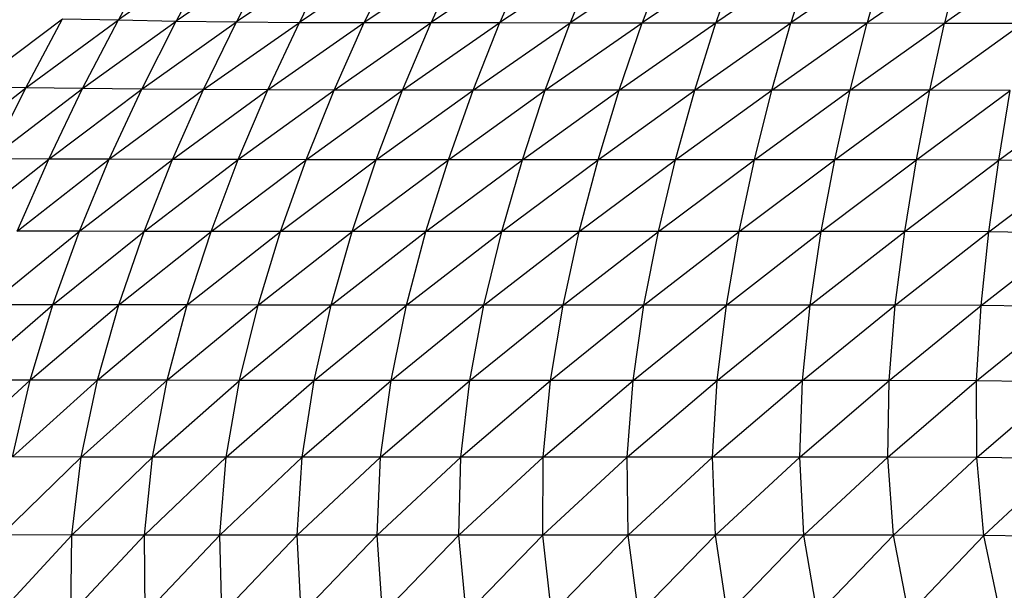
# Paper-space layout '_Posterior' of a CAD drawing. Header units: millimetres. Extents: x -187 to 213, y -209 to 424.
# Tile 16 of 26: x -52 to -8, y 92 to 118. Entities that reach past the tile are written whole.
import ezdxf

# ---------------------------------------------------------------- set-up
doc = ezdxf.new("R2010")
doc.units = ezdxf.units.MM

psp = doc.layouts.new('_Posterior')

# ---------------------------------------------------------------- linework, layer by layer
at = {"color": 7, "linetype": 'Continuous', "lineweight": 25}
for p, q in [((-46.441, 120.565), (-48.051, 117.591)), ((-43.901, 120.495), (-48.051, 117.591)), ((-43.901, 120.495), (-45.457, 117.54)), ((-41.28, 120.407), (-45.457, 117.54)), ((-41.28, 120.407), (-42.756, 117.497)), ((-38.518, 120.371), (-42.756, 117.497)), ((-35.65, 120.375), (-39.937, 117.478)), ((-38.518, 120.371), (-39.937, 117.478)), ((-32.705, 120.39), (-37.027, 117.474)), ((-35.65, 120.375), (-37.027, 117.474)), ((-29.691, 120.393), (-34.028, 117.473)), ((-32.705, 120.39), (-34.028, 117.473)), ((-29.691, 120.393), (-30.95, 117.469)), ((-26.62, 120.385), (-30.95, 117.469)), ((-26.62, 120.385), (-27.799, 117.462)), ((-23.473, 120.379), (-27.799, 117.462)), ((-23.473, 120.379), (-24.568, 117.459)), ((-20.269, 120.37), (-24.568, 117.459)), ((-20.269, 120.37), (-21.268, 117.456)), ((-16.999, 120.363), (-21.268, 117.456)), ((-16.999, 120.363), (-17.904, 117.454)), ((-13.677, 120.356), (-17.904, 117.454)), ((-13.677, 120.356), (-14.486, 117.453)), ((-10.297, 120.352), (-14.486, 117.453)), ((-10.297, 120.352), (-11.014, 117.45)), ((-6.879, 120.341), (-11.014, 117.45)), ((-54.635, 114.567), (-50.557, 117.636)), ((-52.198, 114.548), (-50.557, 117.636)), ((-52.198, 114.548), (-48.051, 117.591)), ((-50.557, 117.636), (-48.051, 117.591)), ((-49.653, 114.516), (-48.051, 117.591)), ((-49.653, 114.516), (-45.457, 117.54)), ((-48.051, 117.591), (-45.457, 117.54)), ((-46.998, 114.487), (-45.457, 117.54)), ((-46.998, 114.487), (-42.756, 117.497)), ((-45.457, 117.54), (-42.756, 117.497)), ((-44.229, 114.467), (-42.756, 117.497)), ((-44.229, 114.467), (-39.937, 117.478)), ((-42.756, 117.497), (-39.937, 117.478)), ((-41.349, 114.456), (-39.937, 117.478)), ((-41.349, 114.456), (-37.027, 117.474)), ((-39.937, 117.478), (-37.027, 117.474)), ((-38.373, 114.45), (-37.027, 117.474)), ((-38.373, 114.45), (-34.028, 117.473)), ((-37.027, 117.474), (-34.028, 117.473)), ((-35.306, 114.447), (-34.028, 117.473)), ((-35.306, 114.447), (-30.95, 117.469)), ((-34.028, 117.473), (-30.95, 117.469)), ((-32.151, 114.444), (-30.95, 117.469)), ((-32.151, 114.444), (-27.799, 117.462)), ((-30.95, 117.469), (-27.799, 117.462)), ((-28.913, 114.442), (-27.799, 117.462)), ((-28.913, 114.442), (-24.568, 117.459)), ((-27.799, 117.462), (-24.568, 117.459)), ((-25.594, 114.441), (-24.568, 117.459)), ((-25.594, 114.441), (-21.268, 117.456)), ((-24.568, 117.459), (-21.268, 117.456)), ((-22.207, 114.44), (-21.268, 117.456)), ((-22.207, 114.44), (-17.904, 117.454)), ((-21.268, 117.456), (-17.904, 117.454)), ((-18.75, 114.44), (-17.904, 117.454)), ((-18.75, 114.44), (-14.486, 117.453)), ((-17.904, 117.454), (-14.486, 117.453)), ((-15.241, 114.44), (-14.486, 117.453)), ((-15.241, 114.44), (-11.014, 117.45)), ((-14.486, 117.453), (-11.014, 117.45)), ((-11.674, 114.437), (-11.014, 117.45)), ((-11.674, 114.437), (-7.497, 117.438)), ((-11.014, 117.45), (-7.497, 117.438)), ((-56.264, 111.391), (-52.198, 114.548)), ((-52.198, 114.548), (-54.635, 114.567)), ((-53.777, 111.375), (-52.198, 114.548)), ((-53.777, 111.375), (-49.653, 114.516)), ((-49.653, 114.516), (-52.198, 114.548)), ((-51.175, 111.358), (-49.653, 114.516)), ((-51.175, 111.358), (-46.998, 114.487)), ((-46.998, 114.487), (-49.653, 114.516)), ((-48.459, 111.346), (-46.998, 114.487)), ((-48.459, 111.346), (-44.229, 114.467)), ((-44.229, 114.467), (-46.998, 114.487)), ((-45.621, 111.337), (-44.229, 114.467)), ((-45.621, 111.337), (-41.349, 114.456)), ((-41.349, 114.456), (-44.229, 114.467)), ((-42.676, 111.332), (-41.349, 114.456)), ((-42.676, 111.332), (-38.373, 114.45)), ((-38.373, 114.45), (-41.349, 114.456)), ((-39.636, 111.329), (-38.373, 114.45)), ((-39.636, 111.329), (-35.306, 114.447)), ((-35.306, 114.447), (-38.373, 114.45)), ((-36.489, 111.328), (-35.306, 114.447)), ((-36.489, 111.328), (-32.151, 114.444)), ((-32.151, 114.444), (-35.306, 114.447)), ((-33.258, 111.326), (-32.151, 114.444)), ((-33.258, 111.326), (-28.913, 114.442)), ((-28.913, 114.442), (-32.151, 114.444)), ((-29.939, 111.326), (-28.913, 114.442)), ((-29.939, 111.326), (-25.594, 114.441)), ((-25.594, 114.441), (-28.913, 114.442)), ((-26.54, 111.325), (-25.594, 114.441)), ((-26.54, 111.325), (-22.207, 114.44)), ((-22.207, 114.44), (-25.594, 114.441)), ((-23.069, 111.325), (-18.75, 114.44)), ((-23.069, 111.325), (-22.207, 114.44)), ((-15.241, 114.44), (-22.207, 114.44)), ((-19.529, 111.325), (-15.241, 114.44)), ((-19.529, 111.325), (-18.75, 114.44)), ((-15.928, 111.323), (-15.241, 114.44)), ((-15.928, 111.323), (-11.674, 114.437)), ((-11.674, 114.437), (-15.241, 114.44)), ((-12.273, 111.321), (-11.674, 114.437)), ((-12.273, 111.321), (-8.065, 114.424)), ((-8.065, 114.424), (-11.674, 114.437)), ((-8.58, 111.307), (-8.065, 114.424)), ((-8.58, 111.307), (-4.422, 114.374)), ((-55.246, 108.134), (-51.175, 111.358)), ((-51.175, 111.358), (-53.777, 111.375)), ((-52.583, 108.128), (-51.175, 111.358)), ((-52.583, 108.128), (-48.459, 111.346)), ((-48.459, 111.346), (-51.175, 111.358)), ((-49.798, 108.124), (-48.459, 111.346)), ((-49.798, 108.124), (-45.621, 111.337)), ((-45.621, 111.337), (-48.459, 111.346)), ((-46.899, 108.12), (-45.621, 111.337)), ((-46.899, 108.12), (-42.676, 111.332)), ((-42.676, 111.332), (-45.621, 111.337)), ((-43.893, 108.118), (-42.676, 111.332)), ((-43.893, 108.118), (-39.636, 111.329)), ((-39.636, 111.329), (-42.676, 111.332)), ((-40.78, 108.116), (-39.636, 111.329)), ((-40.78, 108.116), (-36.489, 111.328)), ((-36.489, 111.328), (-39.636, 111.329)), ((-37.564, 108.115), (-36.489, 111.328)), ((-37.564, 108.115), (-33.258, 111.326)), ((-33.258, 111.326), (-36.489, 111.328)), ((-34.261, 108.114), (-29.939, 111.326)), ((-34.261, 108.114), (-33.258, 111.326)), ((-29.939, 111.326), (-33.258, 111.326)), ((-30.866, 108.114), (-29.939, 111.326)), ((-30.866, 108.114), (-26.54, 111.325)), ((-26.54, 111.325), (-29.939, 111.326)), ((-27.387, 108.113), (-23.069, 111.325)), ((-27.387, 108.113), (-26.54, 111.325)), ((-19.529, 111.325), (-26.54, 111.325)), ((-23.835, 108.113), (-19.529, 111.325)), ((-23.835, 108.113), (-23.069, 111.325)), ((-20.215, 108.113), (-19.529, 111.325)), ((-20.215, 108.113), (-15.928, 111.323)), ((-15.928, 111.323), (-19.529, 111.325)), ((-16.538, 108.113), (-15.928, 111.323)), ((-16.538, 108.113), (-12.273, 111.321)), ((-12.273, 111.321), (-15.928, 111.323)), ((-12.799, 108.11), (-12.273, 111.321)), ((-12.799, 108.11), (-8.58, 111.307)), ((-8.58, 111.307), (-12.273, 111.321)), ((-9.019, 108.095), (-8.58, 111.307)), ((-9.019, 108.095), (-4.85, 111.257)), ((-4.85, 111.257), (-8.58, 111.307)), ((-53.838, 104.827), (-49.798, 108.124)), ((-49.798, 108.124), (-52.583, 108.128)), ((-50.992, 104.825), (-49.798, 108.124)), ((-50.992, 104.825), (-46.899, 108.12)), ((-46.899, 108.12), (-49.798, 108.124)), ((-48.036, 104.822), (-46.899, 108.12)), ((-48.036, 104.822), (-43.893, 108.118)), ((-43.893, 108.118), (-46.899, 108.12)), ((-44.961, 104.821), (-43.893, 108.118)), ((-44.961, 104.821), (-40.78, 108.116)), ((-40.78, 108.116), (-43.893, 108.118)), ((-41.787, 104.819), (-40.78, 108.116)), ((-41.787, 104.819), (-37.564, 108.115)), ((-37.564, 108.115), (-40.78, 108.116)), ((-38.507, 104.818), (-37.564, 108.115)), ((-38.507, 104.818), (-34.261, 108.114)), ((-34.261, 108.114), (-37.564, 108.115)), ((-35.127, 104.817), (-30.866, 108.114)), ((-35.127, 104.817), (-34.261, 108.114)), ((-30.866, 108.114), (-34.261, 108.114)), ((-31.663, 104.816), (-30.866, 108.114)), ((-31.663, 104.816), (-27.387, 108.113)), ((-27.387, 108.113), (-30.866, 108.114)), ((-28.115, 104.816), (-23.835, 108.113)), ((-28.115, 104.816), (-27.387, 108.113)), ((-16.538, 108.113), (-27.387, 108.113)), ((-24.488, 104.816), (-20.215, 108.113)), ((-24.488, 104.816), (-23.835, 108.113)), ((-20.791, 104.816), (-16.538, 108.113)), ((-20.791, 104.816), (-20.215, 108.113)), ((-17.034, 104.815), (-16.538, 108.113)), ((-17.034, 104.815), (-12.799, 108.11)), ((-12.799, 108.11), (-16.538, 108.113)), ((-13.219, 104.812), (-12.799, 108.11)), ((-13.219, 104.812), (-9.019, 108.095)), ((-9.019, 108.095), (-12.799, 108.11)), ((-9.37, 104.799), (-9.019, 108.095)), ((-9.37, 104.799), (-5.216, 108.046)), ((-5.216, 108.046), (-9.019, 108.095)), ((-54.906, 101.455), (-50.992, 104.825)), ((-50.992, 104.825), (-53.838, 104.827)), ((-52.011, 101.452), (-50.992, 104.825)), ((-52.011, 101.452), (-48.036, 104.822)), ((-48.036, 104.822), (-50.992, 104.825)), ((-48.993, 101.449), (-48.036, 104.822)), ((-48.993, 101.449), (-44.961, 104.821)), ((-44.961, 104.821), (-48.036, 104.822)), ((-45.861, 101.447), (-44.961, 104.821)), ((-45.861, 101.447), (-41.787, 104.819)), ((-41.787, 104.819), (-44.961, 104.821)), ((-42.615, 101.446), (-41.787, 104.819)), ((-42.615, 101.446), (-38.507, 104.818)), ((-38.507, 104.818), (-41.787, 104.819)), ((-39.27, 101.445), (-38.507, 104.818)), ((-39.27, 101.445), (-35.127, 104.817)), ((-35.127, 104.817), (-38.507, 104.818)), ((-35.825, 101.444), (-35.127, 104.817)), ((-35.825, 101.444), (-31.663, 104.816)), ((-31.663, 104.816), (-35.127, 104.817)), ((-32.293, 101.444), (-28.115, 104.816)), ((-32.293, 101.444), (-31.663, 104.816)), ((-20.791, 104.816), (-31.663, 104.816)), ((-28.672, 101.444), (-24.488, 104.816)), ((-28.672, 101.444), (-28.115, 104.816)), ((-24.976, 101.444), (-20.791, 104.816)), ((-24.976, 101.444), (-24.488, 104.816)), ((-21.211, 101.444), (-20.791, 104.816)), ((-21.211, 101.444), (-17.034, 104.815)), ((-17.034, 104.815), (-20.791, 104.816)), ((-17.381, 101.443), (-17.034, 104.815)), ((-17.381, 101.443), (-13.219, 104.812)), ((-13.219, 104.812), (-17.034, 104.815)), ((-13.494, 101.44), (-13.219, 104.812)), ((-13.494, 101.44), (-9.37, 104.799)), ((-9.37, 104.799), (-13.219, 104.812)), ((-9.572, 101.426), (-9.37, 104.799)), ((-9.572, 101.426), (-5.491, 104.75)), ((-5.491, 104.75), (-9.37, 104.799)), ((-55.757, 98.016), (-52.011, 101.452)), ((-52.011, 101.452), (-54.906, 101.455)), ((-52.797, 98.013), (-52.011, 101.452)), ((-52.797, 98.013), (-48.993, 101.449)), ((-48.993, 101.449), (-52.011, 101.452)), ((-49.722, 98.011), (-48.993, 101.449)), ((-49.722, 98.011), (-45.861, 101.447)), ((-45.861, 101.447), (-48.993, 101.449)), ((-46.525, 98.008), (-45.861, 101.447)), ((-46.525, 98.008), (-42.615, 101.446)), ((-42.615, 101.446), (-45.861, 101.447)), ((-43.218, 98.008), (-42.615, 101.446)), ((-43.218, 98.008), (-39.27, 101.445)), ((-39.27, 101.445), (-42.615, 101.446)), ((-39.808, 98.007), (-39.27, 101.445)), ((-39.808, 98.007), (-35.825, 101.444)), ((-35.825, 101.444), (-39.27, 101.445)), ((-36.298, 98.007), (-32.293, 101.444)), ((-36.298, 98.007), (-35.825, 101.444)), ((-21.211, 101.444), (-35.825, 101.444)), ((-32.693, 98.007), (-28.672, 101.444)), ((-32.693, 98.007), (-32.293, 101.444)), ((-29.008, 98.006), (-24.976, 101.444)), ((-29.008, 98.006), (-28.672, 101.444)), ((-25.243, 98.006), (-21.211, 101.444)), ((-25.243, 98.006), (-24.976, 101.444)), ((-21.409, 98.006), (-21.211, 101.444)), ((-21.409, 98.006), (-17.381, 101.443)), ((-17.381, 101.443), (-21.211, 101.444)), ((-17.507, 98.006), (-17.381, 101.443)), ((-17.507, 98.006), (-13.494, 101.44)), ((-13.494, 101.44), (-17.381, 101.443)), ((-13.551, 98.003), (-13.494, 101.44)), ((-13.551, 98.003), (-9.572, 101.426)), ((-9.572, 101.426), (-13.494, 101.44)), ((-9.565, 97.988), (-9.572, 101.426)), ((-5.635, 101.377), (-9.572, 101.426)), ((-9.565, 97.988), (-5.635, 101.377)), ((-53.285, 94.521), (-49.722, 98.011)), ((-49.722, 98.011), (-52.797, 98.013)), ((-50.145, 94.518), (-49.722, 98.011)), ((-50.145, 94.518), (-46.525, 98.008)), ((-46.525, 98.008), (-49.722, 98.011)), ((-46.884, 94.517), (-43.218, 98.008)), ((-46.884, 94.517), (-46.525, 98.008)), ((-43.218, 98.008), (-46.525, 98.008)), ((-43.508, 94.516), (-43.218, 98.008)), ((-43.508, 94.516), (-39.808, 98.007)), ((-39.808, 98.007), (-43.218, 98.008)), ((-40.033, 94.515), (-36.298, 98.007)), ((-40.033, 94.515), (-39.808, 98.007)), ((-32.693, 98.007), (-39.808, 98.007)), ((-36.454, 94.515), (-32.693, 98.007)), ((-36.454, 94.515), (-36.298, 98.007)), ((-32.781, 94.515), (-32.693, 98.007)), ((-32.781, 94.515), (-29.008, 98.006)), ((-29.008, 98.006), (-32.693, 98.007)), ((-29.027, 94.515), (-25.243, 98.006)), ((-29.027, 94.515), (-29.008, 98.006)), ((-17.507, 98.006), (-29.008, 98.006)), ((-25.193, 94.515), (-25.243, 98.006)), ((-25.193, 94.515), (-21.409, 98.006)), ((-21.287, 94.515), (-21.409, 98.006)), ((-21.287, 94.515), (-17.507, 98.006)), ((-17.316, 94.514), (-17.507, 98.006)), ((-13.551, 98.003), (-17.507, 98.006)), ((-17.316, 94.514), (-13.551, 98.003)), ((-13.299, 94.511), (-13.551, 98.003)), ((-9.565, 97.988), (-13.551, 98.003)), ((-13.299, 94.511), (-9.565, 97.988)), ((-9.248, 94.494), (-9.565, 97.988)), ((-5.571, 97.938), (-9.565, 97.988)), ((-9.248, 94.494), (-5.571, 97.938)), ((-53.403, 90.984), (-50.145, 94.518)), ((-50.145, 94.518), (-53.285, 94.521)), ((-50.184, 90.983), (-50.145, 94.518)), ((-50.184, 90.983), (-46.884, 94.517)), ((-46.884, 94.517), (-50.145, 94.518)), ((-46.853, 90.983), (-46.884, 94.517)), ((-43.508, 94.516), (-46.884, 94.517)), ((-46.853, 90.983), (-43.508, 94.516)), ((-43.409, 90.982), (-43.508, 94.516)), ((-40.033, 94.515), (-43.508, 94.516)), ((-43.409, 90.982), (-40.033, 94.515)), ((-21.287, 94.515), (-40.033, 94.515)), ((-39.853, 90.982), (-40.033, 94.515)), ((-39.853, 90.982), (-36.454, 94.515)), ((-36.199, 90.982), (-36.454, 94.515)), ((-36.199, 90.982), (-32.781, 94.515)), ((-32.457, 90.982), (-32.781, 94.515)), ((-32.457, 90.982), (-29.027, 94.515)), ((-28.63, 90.982), (-29.027, 94.515)), ((-28.63, 90.982), (-25.193, 94.515)), ((-24.724, 90.982), (-25.193, 94.515)), ((-24.724, 90.982), (-21.287, 94.515)), ((-20.742, 90.982), (-21.287, 94.515)), ((-17.316, 94.514), (-21.287, 94.515)), ((-20.742, 90.982), (-17.316, 94.514)), ((-16.706, 90.981), (-17.316, 94.514)), ((-13.299, 94.511), (-17.316, 94.514)), ((-16.706, 90.981), (-13.299, 94.511)), ((-12.62, 90.976), (-13.299, 94.511)), ((-9.248, 94.494), (-13.299, 94.511)), ((-12.62, 90.976), (-9.248, 94.494)), ((-8.496, 90.959), (-9.248, 94.494)), ((-5.189, 94.444), (-9.248, 94.494))]:
    psp.add_line(p, q, dxfattribs=at)

doc.saveas('drawing.dxf')
